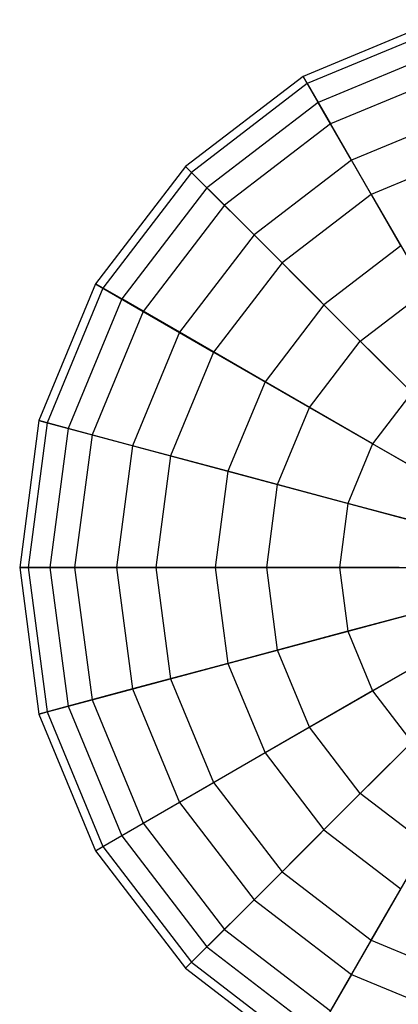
# Model space of a CAD drawing. Extents: x -38.6 to 39.4, y -37.8 to 40.2.
# Tile 5 of 49: x -21.4 to -19.2, y -20.3 to -14.7. Entities that reach past the tile are written whole.
import ezdxf

# ---------------------------------------------------------------- set-up
doc = ezdxf.new("R2010")
doc.units = 0
doc.header["$LTSCALE"] = 2.54
doc.layers.get('0').update_dxf_attribs({"color": 13, "linetype": 'CONTINUOUS'})

# ---------------------------------------------------------------- blocks, each defined once
blk = doc.blocks.new('GRUPUJ_1')
at = {"color": 0}
for p, q in [((19.6462, 23.1886, 12.7498), (18.857, 22.8617, 12.7498)), ((19.6462, 23.1886, 12.7498), (18.857, 22.8617, 12.7498)), ((19.6588, 23.1415, 11.8947), (18.8814, 22.8195, 11.8947)), ((19.6588, 23.1415, 11.8947), (18.8814, 22.8195, 11.8947)), ((19.6913, 23.0204, 13.5884), (18.9441, 22.7109, 13.5884)), ((19.6913, 23.0204, 13.5884), (18.9441, 22.7109, 13.5884)), ((18.857, 22.8617, 12.7498), (18.1794, 22.3417, 12.7498)), ((18.857, 22.8617, 12.7498), (18.1794, 22.3417, 12.7498)), ((18.9441, 22.7109, 13.5884), (18.857, 22.8617, 12.7498)), ((18.857, 22.8617, 12.7498), (18.8814, 22.8195, 11.8947)), ((18.857, 22.8617, 12.7498), (18.8814, 22.8195, 11.8947)), ((18.9441, 22.7109, 13.5884), (18.857, 22.8617, 12.7498)), ((19.7283, 22.8822, 11.0813), (19.0157, 22.587, 11.0813)), ((19.7283, 22.8822, 11.0813), (19.0157, 22.587, 11.0813)), ((18.8814, 22.8195, 11.8947), (18.2139, 22.3072, 11.8947)), ((18.8814, 22.8195, 11.8947), (18.2139, 22.3072, 11.8947)), ((18.8814, 22.8195, 11.8947), (19.0157, 22.587, 11.0813)), ((18.8814, 22.8195, 11.8947), (19.0157, 22.587, 11.0813)), ((18.9441, 22.7109, 13.5884), (18.3025, 22.2186, 13.5884)), ((18.9441, 22.7109, 13.5884), (18.3025, 22.2186, 13.5884)), ((19.1368, 22.3772, 14.3534), (18.9441, 22.7109, 13.5884)), ((19.1368, 22.3772, 14.3534), (18.9441, 22.7109, 13.5884)), ((19.791, 22.6482, 14.3534), (19.1368, 22.3772, 14.3534)), ((19.791, 22.6482, 14.3534), (19.1368, 22.3772, 14.3534)), ((19.0157, 22.587, 11.0813), (18.4037, 22.1174, 11.0813)), ((19.0157, 22.587, 11.0813), (18.4037, 22.1174, 11.0813)), ((19.0157, 22.587, 11.0813), (19.2506, 22.1801, 10.3652)), ((19.0157, 22.587, 11.0813), (19.2506, 22.1801, 10.3652)), ((19.8499, 22.4283, 10.3652), (19.2506, 22.1801, 10.3652)), ((19.8499, 22.4283, 10.3652), (19.2506, 22.1801, 10.3652)), ((18.1794, 22.3417, 12.7498), (17.6594, 21.6641, 12.7498)), ((18.1794, 22.3417, 12.7498), (17.6594, 21.6641, 12.7498)), ((18.3025, 22.2186, 13.5884), (18.1794, 22.3417, 12.7498)), ((18.1794, 22.3417, 12.7498), (18.2139, 22.3072, 11.8947)), ((18.1794, 22.3417, 12.7498), (18.2139, 22.3072, 11.8947)), ((18.3025, 22.2186, 13.5884), (18.1794, 22.3417, 12.7498)), ((19.1368, 22.3772, 14.3534), (18.575, 21.9461, 14.3534)), ((19.1368, 22.3772, 14.3534), (18.575, 21.9461, 14.3534)), ((19.4219, 21.8834, 14.9926), (19.1368, 22.3772, 14.3534)), ((19.4219, 21.8834, 14.9926), (19.1368, 22.3772, 14.3534)), ((18.2139, 22.3072, 11.8947), (17.7016, 21.6397, 11.8947)), ((18.2139, 22.3072, 11.8947), (17.7016, 21.6397, 11.8947)), ((18.2139, 22.3072, 11.8947), (18.4037, 22.1174, 11.0813)), ((18.2139, 22.3072, 11.8947), (18.4037, 22.1174, 11.0813)), ((18.3025, 22.2186, 13.5884), (17.8102, 21.577, 13.5884)), ((18.3025, 22.2186, 13.5884), (17.8102, 21.577, 13.5884)), ((18.575, 21.9461, 14.3534), (18.3025, 22.2186, 13.5884)), ((18.575, 21.9461, 14.3534), (18.3025, 22.2186, 13.5884)), ((19.2506, 22.1801, 10.3652), (18.7359, 21.7852, 10.3652)), ((19.2506, 22.1801, 10.3652), (18.7359, 21.7852, 10.3652)), ((19.2506, 22.1801, 10.3652), (19.5702, 21.6265, 9.795)), ((19.2506, 22.1801, 10.3652), (19.5702, 21.6265, 9.795)), ((18.4037, 22.1174, 11.0813), (17.9341, 21.5054, 11.0813)), ((18.4037, 22.1174, 11.0813), (17.9341, 21.5054, 11.0813)), ((18.4037, 22.1174, 11.0813), (18.7359, 21.7852, 10.3652)), ((18.4037, 22.1174, 11.0813), (18.7359, 21.7852, 10.3652)), ((18.575, 21.9461, 14.3534), (18.1439, 21.3843, 14.3534)), ((18.575, 21.9461, 14.3534), (18.1439, 21.3843, 14.3534)), ((18.9782, 21.543, 14.9926), (18.575, 21.9461, 14.3534)), ((18.9782, 21.543, 14.9926), (18.575, 21.9461, 14.3534)), ((19.4219, 21.8834, 14.9926), (18.9782, 21.543, 14.9926)), ((19.4219, 21.8834, 14.9926), (18.9782, 21.543, 14.9926)), ((18.7359, 21.7852, 10.3652), (18.341, 21.2705, 10.3652)), ((18.7359, 21.7852, 10.3652), (18.341, 21.2705, 10.3652)), ((18.7359, 21.7852, 10.3652), (19.1879, 21.3332, 9.795)), ((18.7359, 21.7852, 10.3652), (19.1879, 21.3332, 9.795)), ((17.6594, 21.6641, 12.7498), (17.3325, 20.8749, 12.7498)), ((17.6594, 21.6641, 12.7498), (17.3325, 20.8749, 12.7498)), ((17.6594, 21.6641, 12.7498), (17.7016, 21.6397, 11.8947)), ((17.8102, 21.577, 13.5884), (17.6594, 21.6641, 12.7498)), ((17.8102, 21.577, 13.5884), (17.6594, 21.6641, 12.7498)), ((17.6594, 21.6641, 12.7498), (17.7016, 21.6397, 11.8947)), ((17.7016, 21.6397, 11.8947), (17.3796, 20.8623, 11.8947)), ((17.7016, 21.6397, 11.8947), (17.3796, 20.8623, 11.8947)), ((17.7016, 21.6397, 11.8947), (17.9341, 21.5054, 11.0813)), ((17.7016, 21.6397, 11.8947), (17.9341, 21.5054, 11.0813)), ((19.1879, 21.3332, 9.795), (19.5702, 21.6265, 9.795)), ((19.1879, 21.3332, 9.795), (19.5702, 21.6265, 9.795)), ((17.8102, 21.577, 13.5884), (17.5007, 20.8298, 13.5884)), ((17.8102, 21.577, 13.5884), (17.5007, 20.8298, 13.5884)), ((18.1439, 21.3843, 14.3534), (17.8102, 21.577, 13.5884)), ((18.1439, 21.3843, 14.3534), (17.8102, 21.577, 13.5884)), ((18.9782, 21.543, 14.9926), (18.6377, 21.0992, 14.9926)), ((18.9782, 21.543, 14.9926), (18.6377, 21.0992, 14.9926)), ((19.4846, 21.0366, 15.4624), (18.9782, 21.543, 14.9926)), ((19.4846, 21.0366, 15.4624), (18.9782, 21.543, 14.9926)), ((17.9341, 21.5054, 11.0813), (17.639, 20.7928, 11.0813)), ((17.9341, 21.5054, 11.0813), (17.639, 20.7928, 11.0813)), ((17.9341, 21.5054, 11.0813), (18.341, 21.2705, 10.3652)), ((17.9341, 21.5054, 11.0813), (18.341, 21.2705, 10.3652)), ((18.1439, 21.3843, 14.3534), (17.8729, 20.7301, 14.3534)), ((18.1439, 21.3843, 14.3534), (17.8729, 20.7301, 14.3534)), ((18.6377, 21.0992, 14.9926), (18.1439, 21.3843, 14.3534)), ((18.6377, 21.0992, 14.9926), (18.1439, 21.3843, 14.3534)), ((18.8946, 20.9509, 9.795), (19.1879, 21.3332, 9.795)), ((18.8946, 20.9509, 9.795), (19.1879, 21.3332, 9.795)), ((19.1879, 21.3332, 9.795), (19.7288, 20.7923, 9.4097)), ((19.1879, 21.3332, 9.795), (19.7288, 20.7923, 9.4097)), ((18.341, 21.2705, 10.3652), (18.0928, 20.6712, 10.3652)), ((18.341, 21.2705, 10.3652), (18.0928, 20.6712, 10.3652)), ((18.341, 21.2705, 10.3652), (18.8946, 20.9509, 9.795)), ((18.341, 21.2705, 10.3652), (18.8946, 20.9509, 9.795)), ((18.6377, 21.0992, 14.9926), (18.4237, 20.5825, 14.9926)), ((18.6377, 21.0992, 14.9926), (18.4237, 20.5825, 14.9926)), ((19.2579, 20.7412, 15.4624), (18.6377, 21.0992, 14.9926)), ((19.2579, 20.7412, 15.4624), (18.6377, 21.0992, 14.9926)), ((19.4846, 21.0366, 15.4624), (19.2579, 20.7412, 15.4624)), ((19.4846, 21.0366, 15.4624), (19.2579, 20.7412, 15.4624)), ((18.7102, 20.5058, 9.795), (18.8946, 20.9509, 9.795)), ((18.7102, 20.5058, 9.795), (18.8946, 20.9509, 9.795)), ((18.8946, 20.9509, 9.795), (19.5571, 20.5684, 9.4097)), ((18.8946, 20.9509, 9.795), (19.5571, 20.5684, 9.4097)), ((17.3325, 20.8749, 12.7498), (17.221, 20.028, 12.7498)), ((17.3325, 20.8749, 12.7498), (17.221, 20.028, 12.7498)), ((17.3796, 20.8623, 11.8947), (17.2698, 20.028, 11.8947)), ((17.3796, 20.8623, 11.8947), (17.2698, 20.028, 11.8947)), ((17.3325, 20.8749, 12.7498), (17.3796, 20.8623, 11.8947)), ((17.5007, 20.8298, 13.5884), (17.3325, 20.8749, 12.7498)), ((17.5007, 20.8298, 13.5884), (17.3325, 20.8749, 12.7498)), ((17.3325, 20.8749, 12.7498), (17.3796, 20.8623, 11.8947)), ((17.3796, 20.8623, 11.8947), (17.639, 20.7928, 11.0813)), ((17.3796, 20.8623, 11.8947), (17.639, 20.7928, 11.0813)), ((17.5007, 20.8298, 13.5884), (17.3952, 20.028, 13.5884)), ((17.5007, 20.8298, 13.5884), (17.3952, 20.028, 13.5884)), ((17.8729, 20.7301, 14.3534), (17.5007, 20.8298, 13.5884)), ((17.8729, 20.7301, 14.3534), (17.5007, 20.8298, 13.5884)), ((17.639, 20.7928, 11.0813), (17.5383, 20.028, 11.0813)), ((17.639, 20.7928, 11.0813), (17.5383, 20.028, 11.0813)), ((17.639, 20.7928, 11.0813), (18.0928, 20.6712, 10.3652)), ((17.639, 20.7928, 11.0813), (18.0928, 20.6712, 10.3652)), ((17.8729, 20.7301, 14.3534), (17.7805, 20.028, 14.3534)), ((17.8729, 20.7301, 14.3534), (17.7805, 20.028, 14.3534)), ((18.4237, 20.5825, 14.9926), (17.8729, 20.7301, 14.3534)), ((18.4237, 20.5825, 14.9926), (17.8729, 20.7301, 14.3534)), ((19.2579, 20.7412, 15.4624), (19.1154, 20.3972, 15.4624)), ((19.2579, 20.7412, 15.4624), (19.1154, 20.3972, 15.4624)), ((19.9623, 20.3345, 15.7309), (19.2579, 20.7412, 15.4624)), ((19.9623, 20.3345, 15.7309), (19.2579, 20.7412, 15.4624)), ((18.0928, 20.6712, 10.3652), (18.0081, 20.028, 10.3652)), ((18.0928, 20.6712, 10.3652), (18.0081, 20.028, 10.3652)), ((18.0928, 20.6712, 10.3652), (18.7102, 20.5058, 9.795)), ((18.0928, 20.6712, 10.3652), (18.7102, 20.5058, 9.795)), ((18.4237, 20.5825, 14.9926), (18.3506, 20.028, 14.9926)), ((18.4237, 20.5825, 14.9926), (18.3506, 20.028, 14.9926)), ((19.1154, 20.3972, 15.4624), (18.4237, 20.5825, 14.9926)), ((19.1154, 20.3972, 15.4624), (18.4237, 20.5825, 14.9926)), ((18.6473, 20.028, 9.795), (18.7102, 20.5058, 9.795)), ((18.6473, 20.028, 9.795), (18.7102, 20.5058, 9.795)), ((18.7102, 20.5058, 9.795), (19.4491, 20.3078, 9.4097)), ((18.7102, 20.5058, 9.795), (19.4491, 20.3078, 9.4097)), ((19.1154, 20.3972, 15.4624), (19.0668, 20.028, 15.4624)), ((19.1154, 20.3972, 15.4624), (19.0668, 20.028, 15.4624)), ((19.9011, 20.1867, 15.7309), (19.1154, 20.3972, 15.4624)), ((19.9011, 20.1867, 15.7309), (19.1154, 20.3972, 15.4624)), ((17.221, 20.028, 12.7498), (17.3952, 20.028, 13.5884)), ((17.2698, 20.028, 11.8947), (17.221, 20.028, 12.7498)), ((17.2698, 20.028, 11.8947), (17.221, 20.028, 12.7498)), ((17.221, 20.028, 12.7498), (17.3325, 19.1811, 12.7498)), ((17.221, 20.028, 12.7498), (17.3952, 20.028, 13.5884)), ((17.221, 20.028, 12.7498), (17.3325, 19.1811, 12.7498)), ((17.5383, 20.028, 11.0813), (17.2698, 20.028, 11.8947)), ((17.2698, 20.028, 11.8947), (17.3796, 19.1938, 11.8947)), ((17.5383, 20.028, 11.0813), (17.2698, 20.028, 11.8947)), ((17.2698, 20.028, 11.8947), (17.3796, 19.1938, 11.8947)), ((17.3952, 20.028, 13.5884), (17.7805, 20.028, 14.3534)), ((17.3952, 20.028, 13.5884), (17.5007, 19.2262, 13.5884)), ((17.3952, 20.028, 13.5884), (17.7805, 20.028, 14.3534)), ((17.3952, 20.028, 13.5884), (17.5007, 19.2262, 13.5884)), ((18.0081, 20.028, 10.3652), (17.5383, 20.028, 11.0813)), ((18.0081, 20.028, 10.3652), (17.5383, 20.028, 11.0813)), ((17.5383, 20.028, 11.0813), (17.639, 19.2633, 11.0813)), ((17.5383, 20.028, 11.0813), (17.639, 19.2633, 11.0813)), ((17.7805, 20.028, 14.3534), (18.3506, 20.028, 14.9926)), ((17.7805, 20.028, 14.3534), (17.8729, 19.326, 14.3534)), ((17.7805, 20.028, 14.3534), (18.3506, 20.028, 14.9926)), ((17.7805, 20.028, 14.3534), (17.8729, 19.326, 14.3534)), ((18.6473, 20.028, 9.795), (18.0081, 20.028, 10.3652)), ((18.0081, 20.028, 10.3652), (18.0928, 19.3849, 10.3652)), ((18.6473, 20.028, 9.795), (18.0081, 20.028, 10.3652)), ((18.0081, 20.028, 10.3652), (18.0928, 19.3849, 10.3652)), ((18.3506, 20.028, 14.9926), (19.0668, 20.028, 15.4624)), ((18.3506, 20.028, 14.9926), (18.4237, 19.4735, 14.9926)), ((18.3506, 20.028, 14.9926), (19.0668, 20.028, 15.4624)), ((18.3506, 20.028, 14.9926), (18.4237, 19.4735, 14.9926)), ((18.7102, 19.5503, 9.795), (18.6473, 20.028, 9.795)), ((19.4122, 20.028, 9.4097), (18.6473, 20.028, 9.795)), ((18.7102, 19.5503, 9.795), (18.6473, 20.028, 9.795)), ((19.4122, 20.028, 9.4097), (18.6473, 20.028, 9.795)), ((19.0668, 20.028, 15.4624), (19.8802, 20.028, 15.7309)), ((19.0668, 20.028, 15.4624), (19.8802, 20.028, 15.7309)), ((19.0668, 20.028, 15.4624), (19.1154, 19.6589, 15.4624)), ((19.0668, 20.028, 15.4624), (19.1154, 19.6589, 15.4624)), ((19.9011, 19.8694, 15.7309), (19.1154, 19.6589, 15.4624)), ((19.9011, 19.8694, 15.7309), (19.1154, 19.6589, 15.4624)), ((18.7102, 19.5503, 9.795), (19.4491, 19.7483, 9.4097)), ((18.7102, 19.5503, 9.795), (19.4491, 19.7483, 9.4097)), ((19.9623, 19.7216, 15.7309), (19.2579, 19.3149, 15.4624)), ((19.9623, 19.7216, 15.7309), (19.2579, 19.3149, 15.4624)), ((19.1154, 19.6589, 15.4624), (18.4237, 19.4735, 14.9926)), ((19.1154, 19.6589, 15.4624), (18.4237, 19.4735, 14.9926)), ((19.1154, 19.6589, 15.4624), (19.2579, 19.3149, 15.4624)), ((19.1154, 19.6589, 15.4624), (19.2579, 19.3149, 15.4624)), ((18.0928, 19.3849, 10.3652), (18.7102, 19.5503, 9.795)), ((18.0928, 19.3849, 10.3652), (18.7102, 19.5503, 9.795)), ((18.8946, 19.1051, 9.795), (18.7102, 19.5503, 9.795)), ((18.8946, 19.1051, 9.795), (18.7102, 19.5503, 9.795)), ((18.4237, 19.4735, 14.9926), (17.8729, 19.326, 14.3534)), ((18.4237, 19.4735, 14.9926), (17.8729, 19.326, 14.3534)), ((18.4237, 19.4735, 14.9926), (18.6377, 18.9568, 14.9926)), ((18.4237, 19.4735, 14.9926), (18.6377, 18.9568, 14.9926)), ((18.8946, 19.1051, 9.795), (19.5571, 19.4876, 9.4097)), ((18.8946, 19.1051, 9.795), (19.5571, 19.4876, 9.4097)), ((17.639, 19.2633, 11.0813), (18.0928, 19.3849, 10.3652)), ((17.639, 19.2633, 11.0813), (18.0928, 19.3849, 10.3652)), ((18.0928, 19.3849, 10.3652), (18.341, 18.7855, 10.3652)), ((18.0928, 19.3849, 10.3652), (18.341, 18.7855, 10.3652)), ((17.8729, 19.326, 14.3534), (17.5007, 19.2262, 13.5884)), ((17.8729, 19.326, 14.3534), (17.5007, 19.2262, 13.5884)), ((17.8729, 19.326, 14.3534), (18.1439, 18.6717, 14.3534)), ((17.8729, 19.326, 14.3534), (18.1439, 18.6717, 14.3534)), ((19.2579, 19.3149, 15.4624), (18.6377, 18.9568, 14.9926)), ((19.2579, 19.3149, 15.4624), (18.6377, 18.9568, 14.9926)), ((19.2579, 19.3149, 15.4624), (19.4846, 19.0195, 15.4624)), ((19.2579, 19.3149, 15.4624), (19.4846, 19.0195, 15.4624)), ((17.5007, 19.2262, 13.5884), (17.3325, 19.1811, 12.7498)), ((17.5007, 19.2262, 13.5884), (17.3325, 19.1811, 12.7498)), ((17.3796, 19.1938, 11.8947), (17.639, 19.2633, 11.0813)), ((17.3796, 19.1938, 11.8947), (17.639, 19.2633, 11.0813)), ((17.5007, 19.2262, 13.5884), (17.8102, 18.4791, 13.5884)), ((17.5007, 19.2262, 13.5884), (17.8102, 18.4791, 13.5884)), ((17.639, 19.2633, 11.0813), (17.9341, 18.5506, 11.0813)), ((17.639, 19.2633, 11.0813), (17.9341, 18.5506, 11.0813)), ((19.1879, 18.7228, 9.795), (19.7288, 19.2638, 9.4097)), ((19.1879, 18.7228, 9.795), (19.7288, 19.2638, 9.4097)), ((17.3325, 19.1811, 12.7498), (17.3796, 19.1938, 11.8947)), ((17.3325, 19.1811, 12.7498), (17.3796, 19.1938, 11.8947)), ((17.3325, 19.1811, 12.7498), (17.6594, 18.392, 12.7498)), ((17.3325, 19.1811, 12.7498), (17.6594, 18.392, 12.7498)), ((17.3796, 19.1938, 11.8947), (17.7016, 18.4164, 11.8947)), ((17.3796, 19.1938, 11.8947), (17.7016, 18.4164, 11.8947)), ((18.341, 18.7855, 10.3652), (18.8946, 19.1051, 9.795)), ((18.341, 18.7855, 10.3652), (18.8946, 19.1051, 9.795)), ((19.1879, 18.7228, 9.795), (18.8946, 19.1051, 9.795)), ((19.1879, 18.7228, 9.795), (18.8946, 19.1051, 9.795)), ((19.4846, 19.0195, 15.4624), (18.9782, 18.5131, 14.9926)), ((19.4846, 19.0195, 15.4624), (18.9782, 18.5131, 14.9926)), ((18.6377, 18.9568, 14.9926), (18.1439, 18.6717, 14.3534)), ((18.6377, 18.9568, 14.9926), (18.1439, 18.6717, 14.3534)), ((18.6377, 18.9568, 14.9926), (18.9782, 18.5131, 14.9926)), ((18.6377, 18.9568, 14.9926), (18.9782, 18.5131, 14.9926)), ((17.9341, 18.5506, 11.0813), (18.341, 18.7855, 10.3652)), ((17.9341, 18.5506, 11.0813), (18.341, 18.7855, 10.3652)), ((18.341, 18.7855, 10.3652), (18.7359, 18.2709, 10.3652)), ((18.341, 18.7855, 10.3652), (18.7359, 18.2709, 10.3652)), ((18.7359, 18.2709, 10.3652), (19.1879, 18.7228, 9.795)), ((18.7359, 18.2709, 10.3652), (19.1879, 18.7228, 9.795)), ((19.5702, 18.4295, 9.795), (19.1879, 18.7228, 9.795)), ((19.5702, 18.4295, 9.795), (19.1879, 18.7228, 9.795)), ((18.1439, 18.6717, 14.3534), (17.8102, 18.4791, 13.5884)), ((18.1439, 18.6717, 14.3534), (17.8102, 18.4791, 13.5884)), ((18.1439, 18.6717, 14.3534), (18.575, 18.1099, 14.3534)), ((18.1439, 18.6717, 14.3534), (18.575, 18.1099, 14.3534)), ((17.7016, 18.4164, 11.8947), (17.9341, 18.5506, 11.0813)), ((17.7016, 18.4164, 11.8947), (17.9341, 18.5506, 11.0813)), ((17.9341, 18.5506, 11.0813), (18.4037, 17.9387, 11.0813)), ((17.9341, 18.5506, 11.0813), (18.4037, 17.9387, 11.0813)), ((17.8102, 18.4791, 13.5884), (17.6594, 18.392, 12.7498)), ((17.8102, 18.4791, 13.5884), (17.6594, 18.392, 12.7498)), ((17.8102, 18.4791, 13.5884), (18.3025, 17.8375, 13.5884)), ((17.8102, 18.4791, 13.5884), (18.3025, 17.8375, 13.5884)), ((18.9782, 18.5131, 14.9926), (18.575, 18.1099, 14.3534)), ((18.9782, 18.5131, 14.9926), (18.575, 18.1099, 14.3534)), ((18.9782, 18.5131, 14.9926), (19.4219, 18.1726, 14.9926)), ((18.9782, 18.5131, 14.9926), (19.4219, 18.1726, 14.9926)), ((17.6594, 18.392, 12.7498), (17.7016, 18.4164, 11.8947)), ((17.6594, 18.392, 12.7498), (17.7016, 18.4164, 11.8947)), ((17.7016, 18.4164, 11.8947), (18.2139, 17.7488, 11.8947)), ((17.7016, 18.4164, 11.8947), (18.2139, 17.7488, 11.8947)), ((19.2506, 17.876, 10.3652), (19.5702, 18.4295, 9.795)), ((19.2506, 17.876, 10.3652), (19.5702, 18.4295, 9.795)), ((17.6594, 18.392, 12.7498), (18.1794, 17.7143, 12.7498)), ((17.6594, 18.392, 12.7498), (18.1794, 17.7143, 12.7498)), ((18.4037, 17.9387, 11.0813), (18.7359, 18.2709, 10.3652)), ((18.4037, 17.9387, 11.0813), (18.7359, 18.2709, 10.3652)), ((18.7359, 18.2709, 10.3652), (19.2506, 17.876, 10.3652)), ((18.7359, 18.2709, 10.3652), (19.2506, 17.876, 10.3652)), ((19.4219, 18.1726, 14.9926), (19.1368, 17.6788, 14.3534)), ((19.4219, 18.1726, 14.9926), (19.1368, 17.6788, 14.3534)), ((18.575, 18.1099, 14.3534), (18.3025, 17.8375, 13.5884)), ((18.575, 18.1099, 14.3534), (18.3025, 17.8375, 13.5884)), ((18.575, 18.1099, 14.3534), (19.1368, 17.6788, 14.3534)), ((18.575, 18.1099, 14.3534), (19.1368, 17.6788, 14.3534)), ((18.2139, 17.7488, 11.8947), (18.4037, 17.9387, 11.0813)), ((18.2139, 17.7488, 11.8947), (18.4037, 17.9387, 11.0813)), ((18.4037, 17.9387, 11.0813), (19.0157, 17.4691, 11.0813)), ((18.4037, 17.9387, 11.0813), (19.0157, 17.4691, 11.0813)), ((19.0157, 17.4691, 11.0813), (19.2506, 17.876, 10.3652)), ((19.0157, 17.4691, 11.0813), (19.2506, 17.876, 10.3652)), ((19.2506, 17.876, 10.3652), (19.8499, 17.6277, 10.3652)), ((19.2506, 17.876, 10.3652), (19.8499, 17.6277, 10.3652)), ((18.3025, 17.8375, 13.5884), (18.1794, 17.7143, 12.7498)), ((18.3025, 17.8375, 13.5884), (18.1794, 17.7143, 12.7498)), ((18.3025, 17.8375, 13.5884), (18.9441, 17.3452, 13.5884)), ((18.3025, 17.8375, 13.5884), (18.9441, 17.3452, 13.5884)), ((18.1794, 17.7143, 12.7498), (18.2139, 17.7488, 11.8947)), ((18.1794, 17.7143, 12.7498), (18.2139, 17.7488, 11.8947)), ((18.2139, 17.7488, 11.8947), (18.8814, 17.2366, 11.8947)), ((18.2139, 17.7488, 11.8947), (18.8814, 17.2366, 11.8947)), ((18.1794, 17.7143, 12.7498), (18.857, 17.1943, 12.7498)), ((18.1794, 17.7143, 12.7498), (18.857, 17.1943, 12.7498)), ((19.1368, 17.6788, 14.3534), (18.9441, 17.3452, 13.5884)), ((19.1368, 17.6788, 14.3534), (18.9441, 17.3452, 13.5884)), ((19.1368, 17.6788, 14.3534), (19.791, 17.4079, 14.3534)), ((19.1368, 17.6788, 14.3534), (19.791, 17.4079, 14.3534))]:
    blk.add_line(p, q, dxfattribs=at)

msp = doc.modelspace()

# ---------------------------------------------------------------- block references
at = {"color": 0}
msp.add_blockref('GRUPUJ_1', (-38.6046, -37.8416, 0.1598), dxfattribs=at)

doc.saveas('drawing.dxf')
